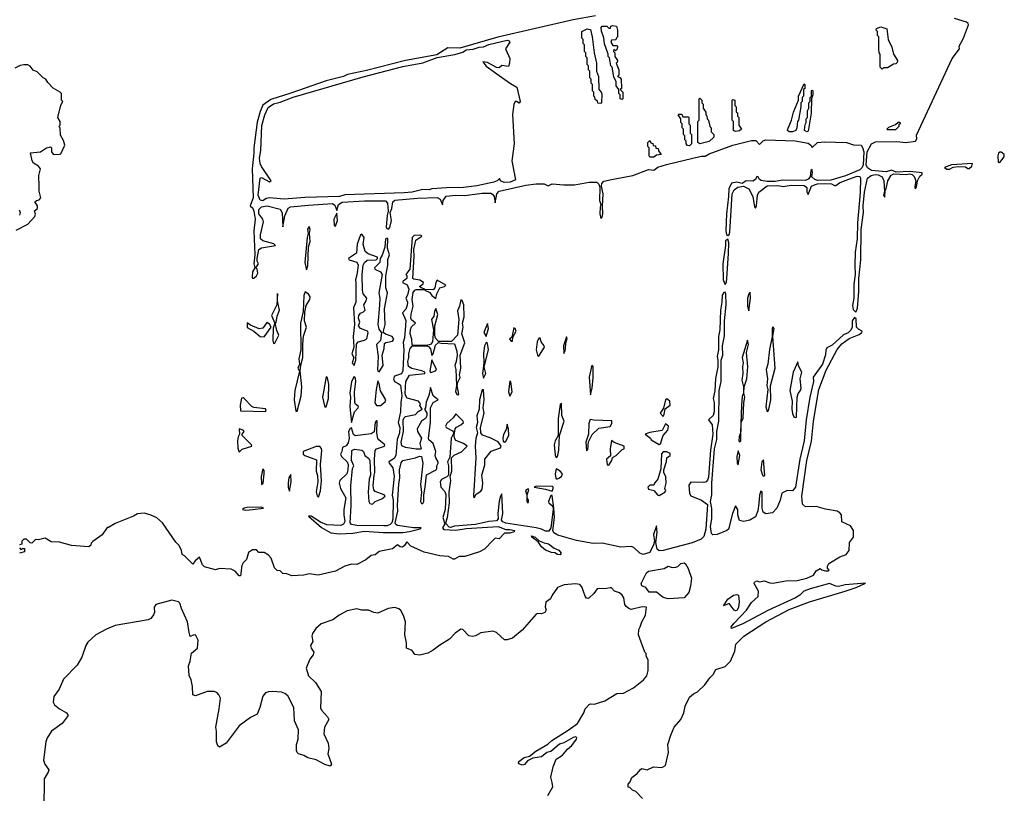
# Model space of a CAD drawing. Extents: x 2470790 to 2659118, y 702284 to 849036.
# Tile 153 of 154: x 2649933 to 2657390, y 768265 to 774125. Entities that reach past the tile are written whole.
import ezdxf

# ---------------------------------------------------------------- set-up
doc = ezdxf.new("R2010")
doc.units = 0

msp = doc.modelspace()

# ---------------------------------------------------------------- linework, layer by layer
at = {"layer": '0CON10XD'}
for points in [[(2654295, 774154.7), (2654125.8, 774124.2), (2653555, 773992.4), (2653265, 773908.4), (2653175, 773911.4), (2653091.1, 773858.9), (2652853.6, 773816.4), (2652560.4, 773740.4), (2652415, 773709.6), (2652385, 773695.2), (2652255, 773663), (2651985, 773567.3), (2651835, 773521), (2651775, 773477.1), (2651755, 773430.6), (2651731.7, 773348.3), (2651705.2, 773154.8), (2651706.3, 773115), (2651692.2, 772995), (2651700, 772775), (2651679.4, 772715), (2651697.5, 772697.5), (2651706.2, 772673.8), (2651715.5, 772615), (2651705.5, 772525), (2651713.6, 772345), (2651706, 772275), (2651713.3, 772245), (2651697.1, 772215), (2651694.6, 772175), (2651697, 772167), (2651705, 772166.2), (2651726.7, 772185), (2651736.1, 772203.9), (2651730, 772235), (2651720, 772245), (2651742.5, 772275), (2651730, 772295), (2651730, 772315), (2651743.3, 772385), (2651765, 772398), (2651870, 772415), (2651857.3, 772427.3), (2651775, 772448.8), (2651757.5, 772465), (2651756.7, 772495), (2651780, 772595), (2651773.8, 772615), (2651744.2, 772655), (2651743, 772686.9), (2651765, 772706.6), (2651806.2, 772713.8), (2651905, 772690.8), (2651921.3, 772661.3), (2651925, 772556.7), (2651941.2, 772638.8), (2651965, 772697.9), (2651983.8, 772706.2), (2652121.1, 772719), (2652302.6, 772732.6), (2652319.6, 772719.6), (2652335, 772680), (2652346.9, 772725), (2652375, 772742.4), (2652543.2, 772753.2), (2652702.7, 772752.7), (2652717.8, 772735), (2652724.6, 772675), (2652715, 772642.5), (2652708.7, 772555), (2652713.4, 772543.4), (2652725, 772539.1), (2652735, 772550.8), (2652748.6, 772605), (2652738.5, 772665), (2652751.3, 772695), (2652758.8, 772745), (2652772.7, 772757.3), (2652945, 772773.2), (2653095, 772778.9), (2653118.5, 772765), (2653135, 772722.5), (2653140.6, 772755), (2653162.3, 772787.7), (2653235, 772794.8), (2653303, 772793.1), (2653435, 772810), (2653500.7, 772810.7), (2653514.6, 772804.6), (2653526.2, 772785), (2653535, 772737.5), (2653547.1, 772805), (2653564.8, 772825.2), (2653765, 772872.7), (2653845, 772882.7), (2653905, 772880.8), (2653935, 772867.5), (2653965, 772880.7), (2654055, 772873.2), (2654135, 772874.7), (2654246.6, 772893.4), (2654304.7, 772894.7), (2654320.2, 772880.2), (2654327.5, 772857.5), (2654324.3, 772755), (2654334.2, 772725), (2654328, 772705), (2654327.8, 772655), (2654335, 772620), (2654345, 772630), (2654349.5, 772655), (2654346.4, 772713.6), (2654351.9, 772805), (2654340, 772865), (2654342.9, 772885), (2654357.8, 772902.2), (2654415, 772914.1), (2654575.9, 772944.1), (2654695, 772990), (2654735, 772984.4), (2654765, 773008.9), (2654831.7, 773028.3), (2655095, 773090), (2655125, 773091.2), (2655155, 773107.8), (2655334.4, 773175.6), (2655475, 773210.3), (2655509.1, 773209.1), (2655535, 773178.8), (2655563.3, 773206.7), (2655585, 773214.7), (2655805, 773206.9), (2655905, 773188.9), (2655925.7, 773175), (2655935, 773157.5), (2655974, 773196), (2656029.3, 773199.3), (2656195, 773194.6), (2656246.7, 773176.7), (2656305, 773174.4), (2656317.1, 773157.1), (2656325.4, 773125), (2656321.1, 773025), (2656314.2, 773005), (2656295, 772988.9), (2656187.1, 772942.8), (2656075, 772908.4), (2655977.5, 772907.5), (2655953.7, 772913.7), (2655932.5, 772935), (2655937.9, 772965), (2655935, 772990), (2655925, 772982.5), (2655919.4, 772935), (2655903.9, 772916.1), (2655885, 772907.5), (2655709.2, 772909.2), (2655655, 772899.8), (2655595, 772899.1), (2655547.3, 772907.3), (2655535.2, 772915.2), (2655525, 772933.8), (2655515, 772936.2), (2655504.6, 772915), (2655485, 772901.4), (2655435, 772904.5), (2655405, 772883.8), (2655365, 772895.2), (2655322.9, 772887.1), (2655302.8, 772845), (2655301.4, 772785), (2655285.4, 772655), (2655280.3, 772525), (2655285, 772498), (2655295, 772490), (2655305, 772498), (2655310, 772515), (2655329.2, 772805), (2655343.6, 772835), (2655372.4, 772857.6), (2655415, 772863.3), (2655454, 772845), (2655486.2, 772785), (2655497, 772707), (2655505, 772697.5), (2655513.3, 772715), (2655521.4, 772795), (2655530.7, 772819.3), (2655595, 772865.6), (2655675, 772869.1), (2655715, 772861.4), (2655775, 772870.8), (2655875, 772868.5), (2655893.8, 772855), (2655895, 772820), (2655905, 772800), (2655930.8, 772865), (2655952, 772875), (2655975, 772882.2), (2656035, 772884.7), (2656081.9, 772881.9), (2656105, 772868.5), (2656115, 772869.5), (2656141.5, 772888.5), (2656185, 772906.4), (2656275, 772940.8), (2656295, 772936.9), (2656300.7, 772925), (2656298.4, 772815), (2656277.4, 772585), (2656275.3, 772465.3), (2656261.5, 772365), (2656256.7, 772265), (2656260.7, 772195), (2656251.2, 772118.8), (2656250.7, 772015), (2656240.9, 771959.1), (2656245, 771930), (2656265, 771910.6)], [(2654495, 773520), (2654480, 773525), (2654480, 773555), (2654470, 773565), (2654470, 773595), (2654450, 773625), (2654450, 773655), (2654433, 773693), (2654420, 773765), (2654410, 773775), (2654400, 773835), (2654390, 773845), (2654390, 773865), (2654363, 773943), (2654357, 773987), (2654338.3, 774038.3), (2654337.5, 774065), (2654345, 774076), (2654380, 774075), (2654395, 774060), (2654408.3, 774061.7), (2654410, 774075), (2654425, 774080), (2654452.5, 774075), (2654460, 774045), (2654460, 773995), (2654451.7, 773988.3), (2654448.3, 773971.7), (2654415, 773970), (2654410, 773955), (2654425, 773930), (2654455, 773930), (2654460, 773925), (2654458.3, 773901.7), (2654445, 773890), (2654431.7, 773898.3), (2654430, 773885), (2654440, 773875), (2654440, 773845), (2654460, 773815), (2654458.3, 773801.7), (2654450, 773795), (2654470, 773745), (2654470, 773705), (2654460, 773695), (2654478.3, 773688.3), (2654487.5, 773675), (2654490, 773605), (2654480, 773595), (2654500, 773575), (2654500, 773525), (2654495, 773520)], [(2656265, 771910.6), (2656279.3, 771940.7), (2656289.4, 772065), (2656287.8, 772165), (2656303.9, 772305), (2656305.3, 772535), (2656324.1, 772664.1), (2656321.4, 772715), (2656330.7, 772819.2), (2656353.8, 772925), (2656381.2, 772945), (2656411.7, 772951.7), (2656435, 772948.6), (2656465, 772933.8), (2656478, 772905), (2656483.3, 772825), (2656474.3, 772795), (2656485, 772780), (2656486.7, 772833.3), (2656495.7, 772845), (2656507.1, 772905), (2656533, 772947), (2656553, 772957), (2656645, 772953.3), (2656675, 772958), (2656692.1, 772952.1), (2656706.8, 772936.8), (2656720, 772905), (2656712.7, 772862.7), (2656716, 772844), (2656725, 772857.5), (2656732.5, 772905), (2656750.9, 772939.1), (2656768.8, 772955), (2656767.5, 772965), (2656675, 772975.5), (2656570.3, 772970.3), (2656535, 772984.2), (2656495, 772972.7), (2656385, 772983.8), (2656354.1, 773004.1), (2656343.9, 773025), (2656350.9, 773125), (2656384.7, 773185.3), (2656415, 773200.4), (2656575, 773202.1), (2656645, 773195.6), (2656717.5, 773205), (2656726.4, 773223.6), (2656725, 773250), (2656976.8, 773793.2), (2656995, 773831.1), (2657050, 773905), (2657048, 773925), (2657080.6, 773985), (2657120, 774085), (2657117.5, 774095), (2657104, 774105), (2657013.9, 774133.9)], [(2654335, 773490), (2654311.7, 773491.7), (2654308.3, 773508.3), (2654291.7, 773521.7), (2654288.3, 773538.3), (2654280, 773545), (2654280, 773575), (2654270, 773585), (2654270, 773635), (2654260, 773645), (2654260, 773675), (2654250, 773685), (2654250, 773735), (2654240, 773745), (2654240, 773775), (2654230, 773785), (2654230, 773835), (2654220, 773845), (2654220, 773875), (2654210, 773885), (2654210, 773935), (2654200, 773945), (2654200, 773975), (2654190, 773985), (2654190, 774035), (2654230, 774055), (2654255, 774050), (2654267.5, 773995), (2654282.5, 773875), (2654302.5, 773795), (2654302.5, 773735), (2654317.5, 773695), (2654320, 773595), (2654337, 773577), (2654341.7, 773561.7), (2654340, 773495), (2654335, 773490)], [(2656465, 773750), (2656450, 773765), (2656450, 773865), (2656442.5, 773875), (2656440, 773905), (2656440, 773995), (2656430, 774005), (2656430, 774035), (2656420, 774045), (2656421.7, 774058.3), (2656455, 774070), (2656500, 774055), (2656510, 773975), (2656537, 773917), (2656550, 773865), (2656580, 773815), (2656578.3, 773801.7), (2656568.3, 773791.7), (2656551.7, 773788.3), (2656505, 773760), (2656475, 773760), (2656465, 773750)], [(2651775, 772753.1), (2651755, 772758.1), (2651739.1, 772795), (2651754.2, 772925), (2651765, 772928.8), (2651825, 772897.5), (2651836.7, 772903.3), (2651764, 773014), (2651754.8, 773034.8), (2651750, 773075), (2651758.7, 773135), (2651767.4, 773322.6), (2651789.6, 773405), (2651815, 773459.5), (2651855, 773486.8), (2651905, 773499.2), (2652005, 773537.7), (2652535, 773692.3), (2652835, 773770.4), (2652985, 773798.8), (2653095, 773837.5), (2653229.1, 773860.9), (2653290, 773880), (2653315, 773895.7), (2653368.2, 773901.8), (2653412, 773918), (2653445, 773919.1), (2653485, 773936.5), (2653625, 773970.6), (2653640.8, 773965), (2653644.2, 773955), (2653613.3, 773905), (2653645, 773830), (2653643.3, 773795), (2653635, 773770), (2653585, 773777.5), (2653565, 773760), (2653545, 773763.8), (2653475, 773800), (2653440, 773805), (2653465, 773772), (2653565, 773702.2), (2653650.4, 773640.4), (2653698.6, 773615), (2653723.3, 773505), (2653716.1, 773493.9), (2653696, 773506), (2653684.5, 773505.6), (2653676.2, 773483.8), (2653666.2, 773406.2), (2653677.1, 773185), (2653660, 773055), (2653687.3, 772912.7), (2653647.5, 772895), (2653601.3, 772891.3), (2653573.6, 772903.6), (2653570, 772920), (2653565, 772920), (2653550, 772905), (2653525, 772894), (2653395, 772865.5), (2653294.7, 772854.7), (2653165, 772852.4), (2653055, 772842.9), (2653034.5, 772835.5), (2652985, 772839.4), (2652905, 772819.1), (2652845, 772813.5), (2652395, 772797.5), (2652355, 772785.4), (2652091.1, 772778.9), (2651935, 772764.7), (2651825, 772776.2), (2651800.2, 772769.8), (2651775, 772753.1)], [(2649905, 772530.6), (2649994.4, 772575), (2650048.5, 772635), (2650051.5, 772651.5), (2650044.1, 772675.9), (2650066.7, 772695), (2650067.5, 772715), (2650047.5, 772745), (2650060, 772755), (2650080.7, 772759.3), (2650093.3, 772775), (2650081.2, 772825), (2650080, 772865), (2650078.8, 772945), (2650089.2, 772995), (2650075, 773016), (2650038.3, 773038.3), (2650026.7, 773055), (2650013.8, 773116.2), (2650090, 773125), (2650136.7, 773153.3), (2650165, 773162.5), (2650172.5, 773155), (2650173.6, 773123.6), (2650185, 773107.5), (2650226.4, 773103.6), (2650245, 773110), (2650273.3, 773175), (2650265, 773210), (2650240.7, 773250.7), (2650240, 773305), (2650230, 773315), (2650240, 773325), (2650240, 773355), (2650222.5, 773385), (2650243, 773477), (2650260, 773505), (2650250, 773515), (2650250, 773565), (2650240, 773575), (2650187, 773607), (2650145, 773650), (2650130, 773675), (2650110, 773685), (2650065, 773730), (2650035, 773742.5), (2650013, 773773), (2649995, 773782.5), (2649965, 773782.5), (2649935, 773777.5), (2649895, 773757.5)], [(2655785, 773274.4), (2655760, 773275), (2655747.5, 773285), (2655748.3, 773291.7), (2655777.5, 773365), (2655792.5, 773425), (2655830, 773515), (2655832.5, 773545), (2655875, 773640), (2655880, 773635), (2655880, 773605), (2655870, 773595), (2655870, 773545), (2655860, 773535), (2655860, 773505), (2655850, 773495), (2655850, 773465), (2655830, 773365), (2655822.5, 773355), (2655817.5, 773305), (2655810, 773285), (2655785, 773274.4)], [(2655895, 773276.7), (2655877.5, 773285), (2655880, 773315), (2655883, 773337), (2655890, 773345), (2655890, 773375), (2655900, 773385), (2655900, 773435), (2655910, 773455), (2655910, 773495), (2655920, 773505), (2655920, 773535), (2655930, 773545), (2655930, 773585), (2655935, 773590), (2655940, 773585), (2655940, 773555), (2655930, 773525), (2655926.1, 773416.1), (2655905, 773280), (2655895, 773276.7)], [(2655085, 773183.8), (2655070, 773195), (2655070, 773355), (2655080, 773365), (2655080, 773525), (2655085, 773530), (2655100, 773515), (2655100, 773495), (2655110, 773485), (2655110, 773455), (2655130, 773425), (2655130, 773405), (2655137, 773397), (2655140, 773375), (2655150, 773365), (2655160, 773315), (2655170, 773305), (2655170, 773275), (2655190, 773255), (2655190, 773235), (2655155, 773202), (2655085, 773183.8)], [(2655355, 773277.5), (2655340, 773285), (2655340, 773355), (2655330, 773365), (2655330, 773515), (2655335, 773520), (2655350, 773515), (2655350, 773475), (2655360, 773465), (2655360, 773425), (2655368.3, 773418.3), (2655370, 773395), (2655380, 773385), (2655380, 773325), (2655400, 773295), (2655385, 773283.3), (2655355, 773277.5)], [(2655005, 773170), (2654991.7, 773171.7), (2654980, 773185), (2654980, 773205), (2654970, 773215), (2654970, 773245), (2654960, 773255), (2654960, 773295), (2654950, 773305), (2654950, 773335), (2654940, 773345), (2654940, 773375), (2654920, 773405), (2654925, 773410), (2654948.3, 773408.3), (2654955, 773390), (2654995, 773390), (2655000, 773385), (2655000, 773335), (2655010, 773325), (2655010, 773265), (2655020, 773255), (2655020, 773185), (2655005, 773170)], [(2656565, 773290), (2656505, 773290), (2656500, 773295), (2656515, 773310), (2656565, 773330), (2656585, 773350), (2656598.3, 773348.3), (2656600, 773335), (2656591.7, 773328.3), (2656590, 773315), (2656565, 773290)], [(2654735, 773083.8), (2654704, 773084), (2654700, 773095), (2654700, 773155), (2654690, 773165), (2654690, 773195), (2654705, 773210), (2654711.7, 773191.7), (2654728.3, 773188.3), (2654731.7, 773171.7), (2654748.3, 773168.3), (2654751.7, 773151.7), (2654768.3, 773148.3), (2654771.7, 773131.7), (2654790, 773105), (2654755, 773100), (2654735, 773083.8)], [(2657355, 773042.5), (2657390, 773085), (2657390, 773105), (2657365, 773122.5), (2657355, 773122.5), (2657345, 773113.3), (2657340.5, 773095), (2657343.3, 773045), (2657355, 773042.5)], [(2656955, 772992), (2656975, 772993.3), (2657002, 773008), (2657045, 773012.5), (2657095, 773011.2), (2657115, 772997.5), (2657125, 772997.5), (2657143.3, 773015), (2657150, 773035), (2656990, 773025), (2656937.5, 773005), (2656955, 772992)], [(2649927.5, 772685), (2649937.5, 772665), (2649930, 772645)], [(2652325, 772560), (2652340, 772605), (2652335, 772660), (2652312.7, 772615), (2652315, 772566.7), (2652325, 772560)], [(2652105, 772230), (2652115, 772260), (2652119.5, 772405), (2652131.5, 772445), (2652126.7, 772505), (2652131.5, 772535), (2652125, 772557.5), (2652112.7, 772537.3), (2652117.5, 772505), (2652109.2, 772475), (2652091.3, 772285), (2652105, 772230)], [(2652355, 770230), (2652455, 770234.7), (2652545, 770251.5), (2652685, 770241.1), (2652835, 770241.1), (2652885, 770246.9), (2652965, 770267.5), (2652972.5, 770275), (2652915, 770276.9), (2652795, 770293.2), (2652782.2, 770302.2), (2652777.5, 770315), (2652797.1, 770403), (2652793, 770447), (2652803.5, 770606.5), (2652812, 770655), (2652809.7, 770715), (2652822, 770768), (2652835, 770785.8), (2652930, 770805), (2652960.7, 770819.3), (2652975, 770817.5), (2652985.4, 770765), (2652968.7, 770605), (2652974.7, 770545), (2652967.9, 770475), (2652975, 770459.4), (2652985, 770460.6), (2652993.6, 770475), (2652993.6, 770526.4), (2653002.6, 770585), (2653012.9, 770677.1), (2653086, 770715), (2653092, 770725), (2653091.2, 770745), (2653103.3, 770765), (2653103.3, 770775), (2653083.8, 770805), (2653078.8, 770825), (2653083.3, 770855), (2653063.8, 770915), (2653032.5, 770942.5), (2653027.8, 770955), (2653044.5, 771074.5), (2653044.6, 771185.4), (2653064.5, 771225.5), (2653102.5, 771245), (2653065.4, 771275.3), (2653045, 771340), (2653031.1, 771278.9), (2653011.3, 771228.7), (2653007.1, 771185), (2652997.5, 771175), (2653015.5, 771145), (2653015.5, 771124.5), (2653005, 771104), (2652976.7, 771085), (2652943.8, 771025), (2652946.2, 771005), (2652976.2, 770955), (2652963.3, 770915), (2652972.5, 770875), (2652968, 770872), (2652935, 770870.8), (2652855, 770885.5), (2652828.2, 770898.2), (2652822.5, 770925), (2652838.9, 771005), (2652838, 771092), (2652842.7, 771107.3), (2652855, 771119.4), (2652930, 771135), (2652951.7, 771158.3), (2652980, 771175), (2652963, 771203), (2652967.5, 771215), (2652952.5, 771235), (2652868.2, 771258.2), (2652856.4, 771275), (2652853.2, 771293.2), (2652857, 771385), (2652885, 771433.3), (2653000, 771445), (2653000, 771455), (2652977.5, 771465), (2652902.8, 771482.8), (2652878.3, 771498.3), (2652872, 771535), (2652880.7, 771565), (2652881.1, 771595), (2652891.1, 771635), (2652905, 771652.5), (2653015, 771653.3), (2653028.8, 771648.8), (2653042.9, 771632.9), (2653055, 771582.5), (2653065, 771593.8), (2653081.3, 771658.7), (2653105, 771680), (2653126.1, 771673.9), (2653225, 771670), (2653243.2, 771613.2), (2653246.3, 771583.7), (2653238.8, 771535), (2653227.1, 771505), (2653236.2, 771475), (2653241.2, 771355), (2653232.5, 771305), (2653245, 771284), (2653258.8, 771285), (2653246.9, 771355), (2653251.1, 771378.9), (2653268.5, 771415), (2653264.5, 771435), (2653272.7, 771485), (2653270, 771585), (2653303.9, 771676.1), (2653281.4, 771745), (2653291.8, 771795), (2653287.1, 771825), (2653300, 771875), (2653295.9, 771965), (2653285, 771997.5), (2653275, 772002.5), (2653264.6, 771955), (2653249.3, 771920.7), (2653259.3, 771855), (2653248.9, 771735), (2653202.5, 771687.5), (2653105, 771686.2), (2653081.4, 771711.5), (2653075.9, 771735.9), (2653077.5, 771805), (2653098.9, 771891.1), (2653085, 771936.7), (2653074, 771915), (2653069.6, 771880.4), (2653051.9, 771855), (2653067.5, 771775), (2653059.5, 771685), (2653045, 771663.8), (2653015, 771656.7), (2652905, 771660), (2652902, 771705), (2652890, 771745), (2652892.2, 771777.8), (2652900.7, 771799.3), (2652930.8, 771825), (2652901.3, 771851.3), (2652894.7, 771865), (2652896.8, 771895), (2652913.6, 771955), (2652904.2, 772005), (2652912, 772058), (2652925, 772076.2), (2652935, 772080), (2653000, 772080), (2653000, 772085), (2652973, 772093), (2652960, 772105), (2652987.5, 772125), (2652990, 772135), (2652962.1, 772152.1), (2652918.6, 772158.6), (2652910.8, 772165), (2652920.7, 772335), (2652918.2, 772385), (2652934, 772455), (2652977.5, 772485), (2652971.7, 772491.7), (2652920.5, 772489.5), (2652905.6, 772475), (2652887.3, 772235), (2652856.7, 772195), (2652866, 772185), (2652866, 772165), (2652836.7, 772145), (2652832.5, 772135), (2652866.6, 772116.6), (2652879.3, 772085), (2652870.7, 772039.3), (2652856.2, 772015), (2652868.7, 771985), (2652867.6, 771962.4), (2652856.7, 771933.3), (2652832, 771905), (2652856.4, 771846.4), (2652855, 771808.8), (2652847.5, 771715), (2652836.8, 771683.2), (2652842.6, 771625), (2652834.6, 771465), (2652825, 771441.4), (2652772.5, 771425), (2652763.8, 771405), (2652771.2, 771385), (2652805, 771367.8), (2652815.8, 771355.8), (2652828.2, 771275), (2652818.5, 771225), (2652816.5, 771155), (2652799.4, 771075), (2652810.9, 771035), (2652810, 770995), (2652792.7, 770945), (2652782.2, 770825), (2652768.9, 770801.1), (2652728, 770775), (2652730, 770765), (2652759.3, 770729.3), (2652768.8, 770665), (2652754.2, 770524.2), (2652760.7, 770485), (2652757.7, 770342.4), (2652750.6, 770315), (2652739.8, 770300.2), (2652715, 770290.4), (2652690.7, 770290.7), (2652485, 770293.3), (2652445, 770300.8), (2652434.7, 770315), (2652443.2, 770445), (2652441.4, 770595), (2652454, 770725), (2652463.1, 770745), (2652446, 770785), (2652449.4, 770860.6), (2652468.3, 770871.7), (2652523.4, 770863.4), (2652536.2, 770855), (2652547.5, 770825), (2652574.2, 770804.2), (2652585, 770786), (2652588.5, 770675), (2652578.8, 770645), (2652572, 770545), (2652575.9, 770475.9), (2652585, 770459.6), (2652605, 770454.4), (2652623.8, 770475), (2652675.6, 770494.4), (2652700, 770515), (2652693.3, 770525), (2652625, 770550.4), (2652615, 770562.9), (2652610.3, 770595), (2652616.4, 770675), (2652622.7, 770695), (2652619.4, 770795), (2652625, 770862.5), (2652635.3, 770874.7), (2652696.2, 770895), (2652698.8, 770905), (2652651.5, 770941.5), (2652645, 770953.3), (2652637.5, 770995), (2652639.4, 771085), (2652635, 771090), (2652626, 771075), (2652616.3, 771003.7), (2652595, 770988.5), (2652472.5, 770972.5), (2652461.9, 770981.9), (2652445, 771033.8), (2652435, 771027.1), (2652424.2, 771005.8), (2652429.2, 770955), (2652421.4, 770918.6), (2652405, 770896.7), (2652376.4, 770883.6), (2652373.3, 770855), (2652362.5, 770835), (2652368.8, 770815), (2652413.8, 770775), (2652419.5, 770755), (2652419, 770715), (2652411.3, 770685), (2652358, 770635), (2652352, 770615), (2652361.2, 770575), (2652402.8, 770502.8), (2652387.8, 770415), (2652387.4, 770375), (2652396.1, 770323.9), (2652385.5, 770304.4), (2652365, 770294.7), (2652257.7, 770297.6), (2652209.8, 770319.8), (2652140, 770365), (2652121.2, 770365), (2652219.5, 770279.5), (2652288.7, 770238.7), (2652355, 770230)], [(2652465, 771506), (2652478.5, 771545), (2652483.5, 771666.5), (2652495, 771684), (2652545, 771696.7), (2652563, 771707), (2652572.5, 771755), (2652565.9, 771765.9), (2652513.8, 771785), (2652499.4, 771805), (2652510, 771835), (2652500, 771865), (2652502.3, 771885), (2652515, 771903.1), (2652537.8, 771912.2), (2652550, 771925), (2652538.8, 771965), (2652558, 771995), (2652561.2, 772015), (2652535, 772047.5), (2652528.9, 772075), (2652526.7, 772195), (2652534.2, 772265.8), (2652545, 772286.7), (2652565, 772302.5), (2652633, 772307), (2652642.5, 772315), (2652642.5, 772325), (2652570.9, 772350.9), (2652548.9, 772368.9), (2652533.7, 772425), (2652542.7, 772475), (2652525, 772500), (2652513.7, 772496.4), (2652488.9, 772425), (2652484.2, 772355.8), (2652422.5, 772315), (2652427.5, 772305), (2652485, 772288.5), (2652496.8, 772266.8), (2652486.9, 772193.1), (2652475.4, 772155), (2652477.7, 772132.3), (2652477.9, 771985), (2652461.7, 771941.7), (2652468, 771815), (2652459.1, 771725), (2652463.9, 771645), (2652448.9, 771595), (2652462.5, 771565), (2652451.8, 771525), (2652465, 771506)], [(2652655, 771456.7), (2652686, 771505), (2652677.4, 771585), (2652693.1, 771635), (2652695, 771671.2), (2652705, 771679.2), (2652755, 771690), (2652767.5, 771705), (2652753.3, 771725), (2652702.7, 771742.7), (2652685.9, 771755.9), (2652701.2, 771815), (2652695.3, 771935), (2652718, 772055), (2652706.5, 772095), (2652705.9, 772185), (2652722, 772265), (2652720.6, 772309.4), (2652733.1, 772345), (2652717.8, 772395), (2652720, 772465), (2652715, 772470), (2652702.2, 772465), (2652697.2, 772402.8), (2652679.1, 772340.9), (2652662.5, 772315), (2652660, 772285), (2652620, 772245), (2652623.3, 772235), (2652665, 772215.6), (2652677.2, 772195), (2652653.5, 772055), (2652660.6, 772015), (2652657, 771963), (2652645.9, 771815), (2652651.6, 771781.6), (2652673.8, 771753.8), (2652664.4, 771695.6), (2652636, 771665), (2652648.2, 771575), (2652642.9, 771472.9), (2652645, 771463.3), (2652655, 771456.7)], [(2655275, 772120), (2655285, 772136.7), (2655289.4, 772165), (2655302.3, 772355), (2655303.1, 772435), (2655295, 772463.3), (2655277.7, 772452.3), (2655278.5, 772415), (2655259, 772275), (2655261.3, 772155), (2655275, 772120)], [(2653085, 772012.5), (2653092.8, 772047.2), (2653115, 772093.3), (2653150, 772105), (2653160, 772115), (2653095, 772152), (2653084.3, 772134.3), (2653076.6, 772093.4), (2653065, 772078.8), (2653000, 772080), (2653000, 772075), (2653038.3, 772058.3), (2653053.8, 772035), (2653085, 772012.5)], [(2652035, 771160), (2652065.5, 771275), (2652068.5, 771345), (2652055.8, 771465.8), (2652061.2, 771508.8), (2652078.2, 771565), (2652076.2, 771665), (2652082.2, 771727.8), (2652106, 771795), (2652090.5, 771845), (2652091.7, 771908.3), (2652101.2, 771958.8), (2652130, 772005), (2652132.5, 772025), (2652120, 772045), (2652095, 772063.3), (2652083.6, 772035), (2652078.6, 771915), (2652059.2, 771825), (2652061.1, 771625), (2652047.3, 771555), (2652051.4, 771515), (2652040, 771485), (2652052.5, 771462.5), (2652015.4, 771315), (2652011.8, 771245), (2652025, 771160), (2652035, 771160)], [(2654650, 768225), (2654598.3, 768278.3), (2654575, 768290), (2654555, 768310), (2654541.7, 768311.7), (2654540, 768335), (2654557, 768353), (2654570, 768385), (2654610, 768415), (2654633.6, 768446.4), (2654645, 768452.5), (2654685, 768442.5), (2654733.6, 768466.4), (2654795, 768461.2), (2654823.3, 768475), (2654846.2, 768575), (2654842.2, 768635), (2654864.5, 768705), (2654889.5, 768765), (2654940, 768825), (2654962.9, 768875), (2654973.5, 768925), (2655005, 768994), (2655035, 769018.8), (2655066.1, 769033.9), (2655123, 769087), (2655159.6, 769140.5), (2655185.6, 769164.4), (2655205, 769203.3), (2655275, 769226.2), (2655316.2, 769265), (2655349.3, 769340.7), (2655356, 769395), (2655417.9, 769455), (2655585, 769562.9), (2655761.7, 769658.3), (2655915, 769716.6), (2656185.8, 769795), (2656267.1, 769825), (2656337.5, 769857.5), (2656185, 769843.4), (2656135, 769830.3), (2656113.2, 769833.2), (2656065, 769853.9), (2655920, 769815), (2655871.2, 769795), (2655842, 769765), (2655809.2, 769745), (2655599.1, 769650.9), (2655415, 769552.5), (2655324.3, 769514.3), (2655321.2, 769525), (2655343.8, 769555), (2655438.3, 769651.7), (2655475, 769711.2), (2655526.2, 769755), (2655527.5, 769795), (2655495, 769853.8), (2655498.6, 769865), (2655515, 769875.5), (2655535, 769867.5), (2655570, 769875), (2655615, 769859.2), (2655637.8, 769857.8), (2655735, 769874.3), (2655822.1, 769877.9), (2655895, 769894.6), (2655945, 769916.7), (2655965, 769950), (2655995, 769967.5), (2656007.5, 769957.5), (2656035, 769950), (2656058.8, 769951.2), (2656062.5, 769955), (2656051.4, 769971.4), (2656050.8, 769985), (2656061.1, 770005), (2656145, 770056.8), (2656193.3, 770075), (2656215.9, 770105), (2656218.5, 770165), (2656247, 770205), (2656247, 770255), (2656225, 770290.5), (2656160.7, 770320.7), (2656156.8, 770375), (2656145, 770389.4), (2656125, 770402), (2656035, 770418.1), (2655965, 770438.6), (2655885, 770436), (2655862, 770455), (2655856.2, 770515), (2655894.7, 770784.7), (2655928.5, 770931.5), (2655945.8, 771085), (2655985.8, 771324.2), (2656039.6, 771470.4), (2656123.8, 771626.2), (2656160.2, 771669.9), (2656215, 771710.8), (2656290.4, 771739.5), (2656312, 771755), (2656314, 771765), (2656285, 771779.6), (2656269.7, 771795), (2656268.6, 771858.5), (2656255, 771868.9), (2656237.9, 771845), (2656237.9, 771795), (2656227.9, 771772.1), (2656207, 771753), (2656172.9, 771737.1), (2656085, 771659.4), (2656045, 771640), (2656037.1, 771622.9), (2656036.6, 771586.6), (2656013.7, 771515), (2655942.5, 771417.5), (2655945.3, 771385), (2655917.7, 771265), (2655889.4, 771095), (2655875.3, 770935), (2655840.8, 770795), (2655808.9, 770585), (2655785, 770555.8), (2655745, 770558.6), (2655705, 770538.8), (2655691.5, 770485), (2655666.7, 770425), (2655635, 770388.9), (2655585, 770381.5), (2655563.3, 770395), (2655556.2, 770425), (2655555, 770547.5), (2655545, 770552.5), (2655535, 770522.5), (2655530.4, 770459.5), (2655524, 770405), (2655505, 770360), (2655462.5, 770335), (2655413.6, 770323.6), (2655385, 770332.5), (2655371.4, 770375), (2655372.9, 770415), (2655355, 770442.5), (2655331.4, 770385), (2655300.6, 770265), (2655288.8, 770255), (2655215, 770224.8), (2655183.2, 770223.2), (2655173.3, 770233.3), (2655165.3, 770285), (2655173.9, 770343.9), (2655173.6, 770423.6), (2655165.6, 770475.6), (2655174, 770525), (2655174.6, 770615.4), (2655195.5, 770875), (2655212.9, 770945), (2655213.8, 771005), (2655228.5, 771085), (2655231.1, 771315), (2655244.6, 771384.6), (2655246.7, 771545), (2655258.2, 771585), (2655256.5, 771655), (2655269.6, 771730.4), (2655270.7, 771845), (2655282.7, 771965), (2655280.5, 772050.5), (2655275, 772060), (2655265, 772059.4), (2655252.9, 772037.1), (2655251.8, 771985), (2655240.7, 771925), (2655235.3, 771774.7), (2655225.3, 771725), (2655225.4, 771625), (2655214.4, 771575), (2655220.5, 771545), (2655219.3, 771495), (2655202.3, 771407.7), (2655197.4, 771312.6), (2655184.3, 771255), (2655191.6, 771225), (2655193.4, 771155), (2655185, 771127.5), (2655150, 771095), (2655176.7, 771056.7), (2655181.2, 770985), (2655164.7, 770865.3), (2655149.2, 770660.8), (2655142.6, 770637.4), (2655131.4, 770625), (2655115, 770620), (2655015, 770620.8), (2655000.9, 770599.1), (2655005.5, 770535), (2655015, 770517.5), (2655096.7, 770485), (2655142.1, 770452.1), (2655128.9, 770265), (2655115, 770209.5), (2655095, 770190.2), (2655025, 770163.5), (2654805, 770104.8), (2654775, 770102.4), (2654760.3, 770115), (2654751.1, 770165), (2654759.8, 770239.8), (2654755, 770290), (2654733.2, 770225), (2654740, 770175), (2654733, 770147)], [(2655455, 771920), (2655468.1, 772015), (2655465, 772060), (2655455, 772047.5), (2655446, 772015), (2655444.5, 771954.5), (2655455, 771920)], [(2651855, 771672.5), (2651865, 771673.8), (2651894.2, 771735), (2651879.5, 771769.5), (2651867.5, 771825), (2651875, 771832.5), (2651881.7, 771878.3), (2651900, 771925), (2651886, 771995), (2651885, 772050), (2651879.4, 771965), (2651840.8, 771885), (2651864.5, 771825), (2651852.5, 771787.5), (2651850.9, 771695), (2651855, 771672.5)], [(2651785, 771723.8), (2651836.2, 771795), (2651825, 771819.2), (2651805, 771832.5), (2651775, 771787.5), (2651746.1, 771783.9), (2651681.9, 771811.9), (2651655, 771830), (2651655, 771794.2), (2651705.8, 771765.8), (2651755, 771725.8), (2651785, 771723.8)], [(2653465, 771726.2), (2653484.2, 771785), (2653475, 771822.5), (2653447.1, 771755), (2653465, 771726.2)], [(2653665, 771690), (2653668.8, 771721.2), (2653693.8, 771765), (2653686, 771785), (2653675, 771790), (2653659.6, 771720.5), (2653642.5, 771705), (2653655, 771690), (2653665, 771690)], [(2655595, 771156.7), (2655605, 771163.3), (2655620.9, 771245), (2655619.3, 771350.7), (2655653.6, 771485), (2655635.8, 771725), (2655645.7, 771785.7), (2655637.5, 771797.5), (2655632.3, 771782.3), (2655632.5, 771725), (2655612.4, 771627.6), (2655598.8, 771515), (2655587.3, 771475), (2655595.5, 771405), (2655591.1, 771355), (2655600, 771325), (2655582.8, 771192.8), (2655595, 771156.7)], [(2653865, 771575.8), (2653906.7, 771645), (2653906.2, 771655), (2653882.9, 771685), (2653875, 771712.5), (2653865, 771713.3), (2653852.7, 771685), (2653844.2, 771625), (2653854.2, 771584.2), (2653865, 771575.8)], [(2654055, 771597.5), (2654065, 771617.5), (2654072.5, 771687.5), (2654080, 771705), (2654075, 771722.5), (2654052.1, 771655), (2654055, 771597.5)], [(2655385, 770927.5), (2655395, 770933.3), (2655397.5, 771075), (2655413, 771107), (2655417.3, 771222.7), (2655425.7, 771265), (2655417.5, 771295), (2655420, 771345), (2655439.1, 771405), (2655446.4, 771495), (2655438.6, 771605), (2655452.5, 771665), (2655445, 771697.5), (2655405.7, 771565), (2655413.3, 771525), (2655406.7, 771495), (2655410.6, 771445), (2655401.4, 771395), (2655413.6, 771343.6), (2655413.8, 771295), (2655405, 771270), (2655399.2, 771205), (2655392.5, 770995), (2655381.2, 770965), (2655380, 770935), (2655385, 770927.5)], [(2653445, 771410), (2653462.9, 771445), (2653450, 771495), (2653483.6, 771625), (2653475, 771673.3), (2653465, 771680), (2653453.8, 771655), (2653444.6, 771595.4), (2653447.5, 771522.5), (2653438.6, 771445), (2653445, 771410)], [(2653043.3, 771453.3), (2653055, 771454), (2653082.5, 771465), (2653090, 771475), (2653055, 771547.5), (2653040, 771465), (2653043.3, 771453.3)], [(2654255, 771282.5), (2654268.2, 771335), (2654277.2, 771415), (2654275, 771497.5), (2654265, 771507.5), (2654246.6, 771416.6), (2654255, 771282.5)], [(2655805, 771110.8), (2655815, 771114.2), (2655820, 771265), (2655827.5, 771292.5), (2655846, 771315), (2655852, 771335), (2655842.9, 771405), (2655855.6, 771455), (2655832.3, 771502.3), (2655825, 771532.5), (2655791.1, 771455), (2655766.4, 771315), (2655783.1, 771235), (2655780, 771175), (2655785, 771142.5), (2655795, 771116.2), (2655805, 771110.8)], [(2652245, 771192.5), (2652255, 771193.3), (2652270.9, 771255), (2652273.1, 771365), (2652265, 771412.5), (2652255, 771420), (2652225.5, 771265), (2652241.3, 771201.3), (2652245, 771192.5)], [(2652445, 771073.3), (2652469.4, 771155), (2652496.7, 771185), (2652497.5, 771195), (2652475, 771213.8), (2652471.5, 771225), (2652469.1, 771305), (2652479.6, 771385), (2652475, 771410), (2652465, 771421.2), (2652444.7, 771385), (2652433.3, 771295), (2652437.3, 771265), (2652432.1, 771192.1), (2652445, 771073.3)], [(2652665, 771202.2), (2652700.8, 771229.2), (2652706, 771245), (2652664.2, 771314.2), (2652655, 771370), (2652645, 771390), (2652632, 771325), (2652623.1, 771223.1), (2652635, 771202.3), (2652665, 771202.2)], [(2653645, 771272.5), (2653661.4, 771305), (2653651.7, 771381.7), (2653645, 771390), (2653636, 771305), (2653645, 771272.5)], [(2653375, 770503.8), (2653388.9, 770531.1), (2653425.6, 770554.4), (2653435, 770570), (2653441.2, 770615), (2653433.8, 770675), (2653456.1, 770753.9), (2653456.7, 770795), (2653502.7, 770857.3), (2653575, 770881.2), (2653580, 770895), (2653556.1, 770926.1), (2653497.1, 770957.1), (2653438.8, 770978.8), (2653426, 770996), (2653423.9, 771036.1), (2653451.2, 771145), (2653442, 771185), (2653449.4, 771245), (2653445, 771320), (2653435, 771322.5), (2653414.4, 771245), (2653413.5, 771175), (2653395.4, 771125), (2653398.9, 771075), (2653390, 771035), (2653399.1, 770995), (2653386.8, 770953.2), (2653382.5, 770895), (2653387.9, 770805), (2653370.4, 770519.5), (2653375, 770503.8)], [(2651795, 771157.5), (2651800, 771165), (2651795, 771176.2), (2651707, 771187), (2651690, 771195), (2651633.8, 771255), (2651625, 771260.8), (2651612.1, 771257.9), (2651602.3, 771205), (2651605, 771162.5), (2651795, 771157.5)], [(2654805, 771120), (2654815, 771136.7), (2654822.5, 771177.5), (2654860, 771205), (2654856.2, 771235), (2654835, 771252), (2654824.4, 771245), (2654808.8, 771181.2), (2654782.5, 771145), (2654805, 771120)], [(2653995, 770807.5), (2654005, 770813.3), (2654015.2, 770864.8), (2654021.2, 770975), (2654056.2, 771085), (2654037.6, 771127.6), (2654035, 771220), (2654025, 771210), (2654011.8, 771105), (2654010.8, 770975), (2653987.1, 770935), (2653980, 770905), (2653987.3, 770827.3), (2653995, 770807.5)], [(2654733, 770147), (2654705, 770089.7), (2654655, 770074.2), (2654630, 770085), (2654585, 770127.5), (2654565, 770135.4), (2654485, 770130.5), (2654345, 770160), (2654275, 770158.5), (2654150.9, 770180.9), (2654009.4, 770219.4), (2653978.9, 770238.9), (2653971.1, 770255), (2653982.5, 770355), (2653979.2, 770425), (2653965, 770520), (2653955, 770520), (2653938.8, 770475), (2653940, 770465), (2653969.6, 770439.5), (2653972.2, 770415), (2653954.6, 770275), (2653940, 770250), (2653915, 770249.6), (2653885, 770265.9), (2653845, 770276.1), (2653615, 770310.4), (2653591, 770321), (2653580.8, 770335), (2653591.8, 770385), (2653585, 770532.5), (2653575, 770516.7), (2653565, 770476.7), (2653553.1, 770385), (2653556.5, 770345), (2653545, 770328.9), (2653485, 770324.5), (2653385, 770300.6), (2653225, 770289.1), (2653195, 770279.2), (2653185, 770281.2), (2653163.3, 770305), (2653160, 770315), (2653173.6, 770355), (2653188.9, 770465), (2653185.4, 770545), (2653198.2, 770635), (2653194, 770666), (2653204.5, 770705), (2653204, 770806), (2653222.6, 770827.4), (2653278.8, 770851.2), (2653322.5, 770895), (2653293.3, 770915), (2653235, 770937.5), (2653226.5, 770955), (2653223.3, 770976.7), (2653230, 771025), (2653240.9, 771039.1), (2653275, 771056.7), (2653293.3, 771075), (2653291.2, 771085), (2653235, 771140), (2653215, 771110), (2653166.7, 771065), (2653156.7, 771045), (2653162.5, 771035), (2653209.7, 771009.7), (2653220, 770995), (2653201.8, 770955), (2653189.4, 770810.6), (2653172.9, 770775), (2653179.6, 770745), (2653179.2, 770675), (2653168.5, 770661.5), (2653128.3, 770641.7), (2653118, 770625), (2653121.2, 770585), (2653151.8, 770551.8), (2653159.4, 770529.4), (2653155.5, 770415), (2653137.8, 770355), (2653151.4, 770305), (2653136.2, 770275), (2653145, 770264.4), (2653235, 770257.5), (2653315, 770271.1), (2653556.5, 770286.5), (2653613.6, 770263.6), (2653645, 770263.8), (2653680, 770255), (2653677.5, 770245), (2653645, 770236), (2653605, 770236.7), (2653565, 770192.5), (2653535, 770198), (2653518.3, 770181.7), (2653452.5, 770115), (2653415, 770093.3), (2653305, 770058.8), (2653260.7, 770059.3), (2653225, 770037.5), (2653215, 770037.5), (2653179.3, 770059.3), (2653115, 770063.3), (2652995, 770092.5), (2652895, 770137.5), (2652865, 770170), (2652848.3, 770141.7), (2652831.7, 770128.3), (2652815, 770132.5), (2652795, 770147.5), (2652755, 770117.5), (2652655, 770097.5), (2652625, 770072.5), (2652595, 770067.5), (2652555, 770032.5), (2652485, 769997.5), (2652445, 770000), (2652395, 769986.7), (2652325, 769946.7), (2652193, 769917), (2652125, 769926.7), (2652085, 769917.5), (2651995, 769912.5), (2651957, 769927), (2651925, 769930), (2651905, 769950), (2651881.7, 769951.7), (2651861.7, 769971.7), (2651837, 770047), (2651818.3, 770068.3), (2651785, 770090), (2651745, 770090), (2651725, 770110), (2651695, 770110), (2651665, 770090), (2651650, 770035), (2651625, 770010), (2651615, 769990), (2651605, 769912.5), (2651595, 769912.5), (2651565, 769947.5), (2651535, 769962.5), (2651445, 769966.7), (2651415, 769957.5), (2651331.7, 769981.7), (2651316.7, 769995), (2651295, 770052.5), (2651262.5, 770025), (2651245, 770000), (2651180, 770065), (2651162.5, 770075), (2651157, 770107), (2651137.5, 770145), (2651115, 770167.5), (2651015, 770313.3), (2650970.7, 770350.7), (2650920, 770375), (2650875, 770386.7), (2650825, 770381.2), (2650795, 770363.8), (2650655, 770310), (2650605, 770277.5), (2650595, 770277.5), (2650556.4, 770223.6), (2650487, 770173), (2650475, 770160), (2650472.5, 770145), (2650457.3, 770132.7), (2650325, 770142.2), (2650235, 770167.8), (2650170, 770170), (2650125, 770196.7), (2650076.1, 770186.1), (2650051.7, 770188.3), (2650025, 770160), (2650011.7, 770161.7), (2649985, 770190), (2649965, 770190), (2649950, 770175), (2649948.3, 770151.7), (2649931.7, 770148.3)], [(2654225, 770860), (2654235, 770870), (2654241.9, 770928.1), (2654267.5, 770982.5), (2654320, 771030), (2654405, 771043.8), (2654418.6, 771065), (2654417.5, 771087.5), (2654280.3, 771090.3), (2654252.5, 771097.5), (2654242.7, 771065), (2654240, 770985), (2654220, 770925), (2654225, 770860)], [(2651595, 770850), (2651618.3, 770871.7), (2651690, 770895), (2651687.5, 770905), (2651617.5, 770975), (2651617.5, 770985), (2651633.3, 771005), (2651626.2, 771015), (2651595, 771026.7), (2651597.5, 770985), (2651586.2, 770965), (2651582.2, 770935), (2651585, 770880), (2651595, 770850)], [(2653605, 770925.7), (2653615, 770931.5), (2653636.1, 770975), (2653634.3, 771024.3), (2653625, 771060), (2653618, 771022), (2653597.9, 770982.1), (2653591.9, 770955), (2653595, 770930), (2653605, 770925.7)], [(2654775, 770907.5), (2654785, 770912.5), (2654805.5, 770974.4), (2654842.5, 771015), (2654846.2, 771045), (2654825, 771063.3), (2654797.5, 771012.5), (2654705, 770998.8), (2654670, 770985), (2654710, 770955), (2654715, 770942.5), (2654775, 770907.5)], [(2652195, 770507.5), (2652210.9, 770555), (2652219.1, 770630.9), (2652210, 770755), (2652221.2, 770861.2), (2652217.9, 770877.9), (2652205, 770892.5), (2652178.3, 770891.7), (2652080, 770855), (2652080, 770835), (2652093, 770823), (2652181.7, 770791.7), (2652178, 770705), (2652189.1, 770669.1), (2652190.9, 770625), (2652178.3, 770548.3), (2652185, 770517.5), (2652195, 770507.5)], [(2654395, 770750), (2654417.5, 770785), (2654421.7, 770808.3), (2654450, 770825), (2654495, 770870), (2654510, 770875), (2654510, 770895), (2654435, 770922), (2654415, 770937.5), (2654404.6, 770875), (2654407.5, 770822.5), (2654376.7, 770795), (2654383, 770753), (2654395, 770750)], [(2654775, 770521.2), (2654820, 770545), (2654827.5, 770555), (2654818.8, 770575), (2654830, 770615), (2654827, 770663), (2654812.5, 770695), (2654812.5, 770715), (2654831.7, 770778.3), (2654833, 770807), (2654860, 770825), (2654858.3, 770838.3), (2654835, 770852.5), (2654805, 770852.5), (2654793.8, 770836.2), (2654788.3, 770721.7), (2654766.7, 770645), (2654740, 770615), (2654735, 770600), (2654705, 770600), (2654690, 770585), (2654695, 770570), (2654735, 770557.5), (2654765, 770523.8), (2654775, 770521.2)], [(2655375, 770752.5), (2655385.7, 770825), (2655375, 770860), (2655364.4, 770815), (2655367.5, 770765), (2655375, 770752.5)], [(2651765, 770603.3), (2651776.9, 770615), (2651785.4, 770685), (2651785, 770710), (2651775, 770722.5), (2651762, 770665), (2651765, 770603.3)], [(2654005, 770646), (2654015, 770652.9), (2654036.7, 770665), (2654043.3, 770685), (2654026.7, 770705), (2653995, 770723.3), (2653987.9, 770685), (2653992.5, 770652.5), (2653995, 770646.2), (2654005, 770646)], [(2655565, 770667.5), (2655575, 770673.3), (2655565, 770790), (2655554.2, 770775), (2655546, 770715), (2655557.5, 770675), (2655565, 770667.5)], [(2651975, 770552.5), (2651990, 770625), (2651985, 770680), (2651972.2, 770655), (2651965.7, 770615.7), (2651966, 770585), (2651975, 770552.5)], [(2653785, 770462.5), (2653786.5, 770485), (2653776.7, 770505), (2653776.7, 770525), (2653790, 770565), (2653785, 770572.5), (2653767.5, 770565), (2653762.5, 770555), (2653772.5, 770525), (2653774, 770475), (2653785, 770462.5)], [(2653965, 770552.5), (2653973.8, 770575), (2653972.5, 770585), (2653965, 770588.8), (2653845, 770592.5), (2653830, 770585), (2653915, 770570), (2653965, 770552.5)], [(2651645, 770409.2), (2651695, 770414.4), (2651780, 770425), (2651765, 770432.5), (2651655, 770429.4), (2651633.3, 770425), (2651620, 770415), (2651645, 770409.2)], [(2654025, 770072.5), (2654005, 770074), (2653987, 770087), (2653960, 770090), (2653915, 770107.5), (2653885, 770132.5), (2653859.6, 770169.5), (2653812, 770205), (2653810, 770215), (2653836.2, 770205), (2653868, 770178), (2653905, 770161.2), (2653937.5, 770155), (2653981.7, 770121.7), (2654015, 770106.7), (2654032.5, 770085), (2654025, 770072.5)], [(2649930, 770125), (2649945, 770110), (2649955, 770120), (2649968.3, 770118.3), (2649970, 770095), (2649930, 770085)], [(2654845, 769738.1), (2654805, 769747.1), (2654755, 769788.4), (2654699.6, 769789.6), (2654675, 769823.3), (2654645.6, 769835.6), (2654640, 769855), (2654681.2, 769935), (2654695, 769947.2), (2654815, 769968.5), (2654845, 769985.9), (2654875, 769975.7), (2654902.7, 769977.3), (2654917.5, 769982.5), (2654940.8, 770005), (2654965, 770010.6), (2654975, 770003.8), (2654995, 769966.7), (2655020.5, 769895), (2655014.3, 769835), (2655001.5, 769785), (2654965, 769744.6), (2654845, 769738.1)], [(2653932.3, 768247.7), (2653971.2, 768315), (2653965.8, 768345.8), (2653956.4, 768386.4), (2653974.2, 768465), (2653995.8, 768524.2), (2654045, 768554), (2654081.3, 768598.7), (2654115, 768626.1), (2654150.4, 768675), (2654152.5, 768685), (2654145, 768693.3), (2654125, 768688), (2654055, 768647.8), (2654021.8, 768638.2), (2653955, 768581.8), (2653925, 768573.5), (2653885, 768542.5), (2653819.4, 768530.6), (2653779.5, 768510.5), (2653755, 768482.1), (2653739.3, 768479.3), (2653715, 768487.5), (2653710, 768495), (2653713.3, 768505), (2653753.5, 768535), (2653792.8, 768547.2), (2653842.7, 768585), (2653932, 768638), (2653963.4, 768665), (2654087.8, 768742.2), (2654156.7, 768795), (2654206.2, 768875), (2654216.7, 768905), (2654245, 768937.5), (2654255, 768942.5), (2654285, 768940), (2654325, 768953.8), (2654365, 768966.2), (2654455, 769021.2), (2654505, 769024), (2654582, 769065), (2654657.5, 769125), (2654683.3, 769155), (2654693.3, 769195), (2654692.5, 769275), (2654677.5, 769305), (2654677.5, 769325), (2654667.5, 769335), (2654618.8, 769465), (2654621.2, 769505), (2654633.3, 769525), (2654643.8, 769565), (2654673.3, 769615), (2654680, 769675), (2654646.4, 769676.4), (2654565, 769658.5), (2654545, 769664), (2654525, 769678.8), (2654514.9, 769694.9), (2654509.4, 769745), (2654496.2, 769766.2), (2654475, 769783.3), (2654436.8, 769796.8), (2654415, 769820.9), (2654405, 769822.5), (2654375.8, 769815.8), (2654305.8, 769814.2), (2654281.7, 769778.3), (2654246.7, 769745), (2654235, 769741.2), (2654225, 769743.3), (2654215, 769757.5), (2654189.2, 769829.2), (2654175, 769846.9), (2654142.1, 769852.1), (2654055.4, 769844.5), (2654005, 769823.3), (2653966.2, 769765), (2653951.7, 769738.3), (2653918.3, 769711.7), (2653913.6, 769676.4), (2653920, 769655), (2653910, 769635), (2653885, 769623.3), (2653855, 769627.5), (2653845, 769622.5), (2653738.7, 769501.3), (2653665, 769441.4), (2653625, 769427.5), (2653605, 769427.1), (2653545, 769482.5), (2653515, 769492.9), (2653425, 769480.8), (2653385, 769458), (2653361.7, 769451.7), (2653335, 769457.5), (2653290, 769505), (2653275, 769507.5), (2653230.7, 769479.3), (2653188.3, 769431.7), (2653115, 769388), (2653065, 769349.4), (2653025, 769327.1), (2652962.3, 769312.3), (2652926.4, 769316.4), (2652906.1, 769346.1), (2652862, 769365), (2652862.5, 769405), (2652850.8, 769465), (2652853.6, 769563.6), (2652840.7, 769610.8), (2652819.6, 769649.5), (2652803.4, 769663.4), (2652775, 769671.3), (2652724.6, 769664.6), (2652645, 769630.5), (2652615, 769634.6), (2652575, 769651.6), (2652525, 769652.4), (2652485, 769662.2), (2652413.4, 769646.6), (2652351.4, 769615), (2652305, 769579.4), (2652215, 769548.1), (2652176.6, 769513.4), (2652149.4, 769475), (2652145.7, 769455.7), (2652153.8, 769415), (2652134.1, 769384.1), (2652140, 769365), (2652161.4, 769335), (2652155.6, 769315), (2652129.3, 769280.7), (2652102.1, 769212.1), (2652120, 769155), (2652174.3, 769104.3), (2652215.9, 769035.9), (2652211.7, 768911.7), (2652218, 768895), (2652265, 768843.8), (2652274, 768825), (2652240, 768765), (2652236, 768715), (2652268, 768645), (2652273.3, 768605), (2652267.5, 768565), (2652293.3, 768485), (2652285, 768470), (2652243.6, 768483.6), (2652179.1, 768519.1), (2652115, 768534.4), (2652085, 768552.5), (2652045, 768564.2), (2652034, 768575), (2652028.8, 768588.8), (2652030, 768635), (2652041.9, 768675), (2652045.4, 768745), (2652014.5, 768815), (2652009.4, 768915), (2651963.1, 769003.1), (2651942, 769022), (2651915, 769030.8), (2651844.6, 769035.4), (2651816.2, 769033.8), (2651794.2, 769025), (2651775, 769000), (2651752.2, 768915), (2651732, 768865), (2651681.3, 768838.7), (2651594.6, 768775.4), (2651495.8, 768645), (2651445, 768613.3), (2651434.1, 768624.1), (2651423.3, 768655), (2651424.3, 768735), (2651418.9, 768765), (2651443.1, 768905), (2651453.8, 768985), (2651441.9, 769011.9), (2651425, 769028.2), (2651405, 769035.5), (2651353.4, 769036.6), (2651265, 769004.2), (2651245, 769010), (2651241.1, 769075), (2651230.6, 769125), (2651217, 769157), (2651210.4, 769229.6), (2651223.9, 769265), (2651233.1, 769326.9), (2651280, 769365), (2651284.6, 769425), (2651265, 769465.8), (2651246, 769464), (2651225, 769452.5), (2651215, 769482.5), (2651204.3, 769564.3), (2651157.3, 769665), (2651145.5, 769705), (2651135.8, 769715), (2651085, 769727.3), (2650965, 769696.2), (2650951.2, 769675), (2650954, 769635), (2650945, 769616.7), (2650925, 769589.2), (2650905, 769578), (2650655.8, 769535.8), (2650590.5, 769509.5), (2650508.8, 769465), (2650449.7, 769410.3), (2650434.3, 769385), (2650403.5, 769295), (2650367.5, 769235), (2650265, 769129.2), (2650230.8, 769055), (2650192.4, 768997.6), (2650187.1, 768955), (2650196, 768935), (2650234.2, 768905), (2650287.5, 768875), (2650300, 768855), (2650255, 768793.3), (2650173.8, 768735), (2650142, 768685), (2650130.8, 768655), (2650112.9, 768515), (2650124, 768485), (2650152.9, 768442.9), (2650148.5, 768425), (2650118.6, 768375), (2650116.2, 768145)], [(2655355, 769646), (2655345, 769652), (2655305, 769703.3), (2655262.5, 769685), (2655295, 769735.8), (2655340, 769765), (2655365, 769771.2), (2655378, 769765), (2655382.2, 769715), (2655377, 769673), (2655365, 769650), (2655355, 769646)]]:
    msp.add_lwpolyline(points, dxfattribs=at)

doc.saveas('drawing.dxf')
